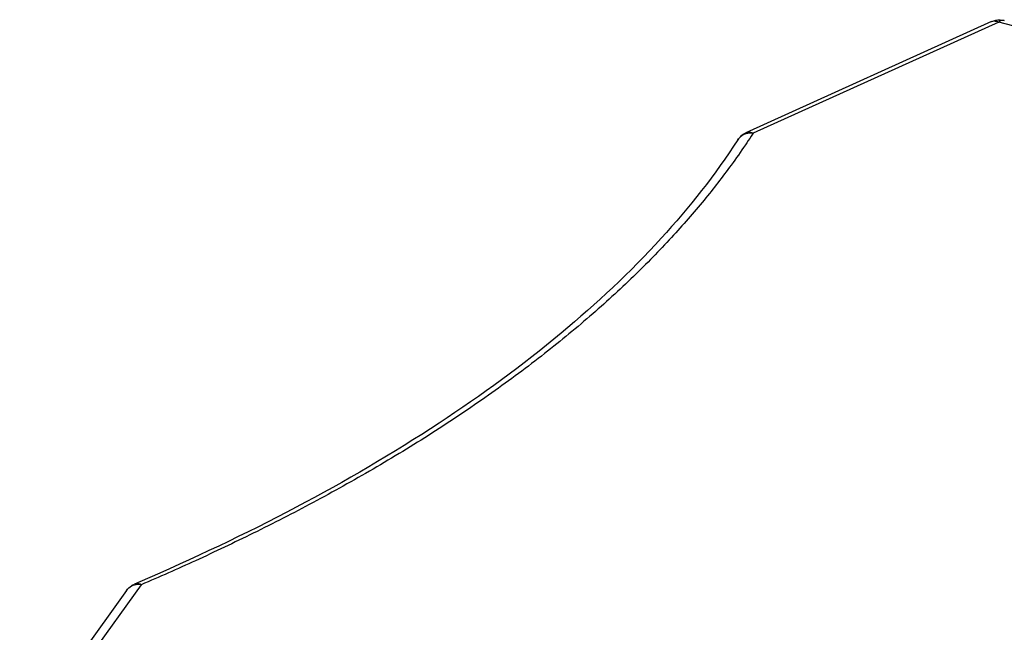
# Model space of a CAD drawing. Header units: inches. Extents: x -4 to 262, y 56 to 231.
# Tile 48 of 162: x 74 to 85, y 117 to 124. Entities that reach past the tile are written whole.
import ezdxf

# ---------------------------------------------------------------- set-up
doc = ezdxf.new("R2010")
doc.units = ezdxf.units.IN
doc.header["$LTSCALE"] = 1.2
doc.header["$MEASUREMENT"] = 0
doc.layers.add('7_ALL_FEATURES', color=7, linetype='CONTINUOUS')

msp = doc.modelspace()

# ---------------------------------------------------------------- linework, layer by layer
at = {"layer": '7_ALL_FEATURES', "color": 7, "linetype": 'Continuous'}
for p, q in [((85.23047717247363, 123.7960801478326), (82.46432765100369, 122.5436091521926)), ((85.31080201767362, 123.7908651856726), (82.54476259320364, 122.5384440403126)), ((85.69733969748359, 123.6860267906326), (85.31080201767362, 123.7908651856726)), ((82.54476259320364, 122.5384440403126), (82.52225829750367, 122.5038983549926)), ((75.65418695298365, 117.4540232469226), (74.45108217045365, 115.7776813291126)), ((75.63846234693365, 117.4870311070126), (75.57802004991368, 117.4611051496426)), ((75.4888728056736, 117.3895817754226), (74.28572913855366, 115.7131856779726))]:
    msp.add_line(p, q, dxfattribs=at)
for points, start_tangent, end_tangent in [([(85.23041654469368, 123.7960060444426), (85.25669277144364, 123.8059256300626), (85.34931957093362, 123.8127132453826)], (0.8193115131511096, 0.3724629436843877), (0.8901087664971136, -0.1330653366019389)), ([(85.23060013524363, 123.7958063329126), (85.25653027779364, 123.8025772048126), (85.31080201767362, 123.7908651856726)], (0.8210141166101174, 0.3686947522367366), (0.8128811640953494, -0.3862954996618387)), ([(85.37362461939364, 123.8071423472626), (85.35584189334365, 123.8093401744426), (85.31080201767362, 123.7908651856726)], (-0.8663537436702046, 0.2437851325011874), (-0.7241907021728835, -0.5343667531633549)), ([(85.34931957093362, 123.8127132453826), (85.3737457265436, 123.8075714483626)], (0.8901087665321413, -0.1330653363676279), (0.8683518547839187, -0.2365693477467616)), ([(82.37344124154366, 122.4652937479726), (82.40127333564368, 122.4998513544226), (82.4465759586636, 122.5345458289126), (82.4644368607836, 122.5436505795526)], (0.4886213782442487, 0.755810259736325), (0.8201512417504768, 0.3706102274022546)), ([(82.54465249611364, 122.5383941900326), (82.46743013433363, 122.5326239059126), (82.40309345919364, 122.4990294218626)], (-0.894571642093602, 0.09869942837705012), (-0.6857730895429, -0.582850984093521)), ([(82.54465249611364, 122.5383941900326), (82.49036836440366, 122.5501053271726), (82.4645567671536, 122.5433824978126)], (-0.8128811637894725, 0.3862955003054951), (-0.8215311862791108, -0.3675411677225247)), ([(82.37356686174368, 122.4654935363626), (81.50992547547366, 121.3559850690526), (80.38432893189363, 120.2877806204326), (79.00906838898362, 119.2736396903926), (77.4003153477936, 118.3270510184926), (75.63846234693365, 117.4870311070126)], (-0.4891832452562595, -0.7554467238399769), (-0.8266928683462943, -0.3557792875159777)), ([(82.40309345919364, 122.4990294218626), (82.37360077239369, 122.4654715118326)], (-0.6857730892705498, -0.5828509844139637), (-0.4902169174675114, -0.75477637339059)), ([(82.52225829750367, 122.5038983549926), (82.45785668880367, 122.4072348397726)], (-0.4933072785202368, -0.7527602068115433), (-0.5046355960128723, -0.7452133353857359)), ([(82.45785668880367, 122.4072348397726), (82.29810945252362, 122.1799741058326), (81.9930783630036, 121.7859683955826), (81.6265302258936, 121.3651051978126), (81.19751486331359, 120.9262250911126), (80.70754906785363, 120.4781011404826), (80.16088357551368, 120.0292729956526), (79.56459960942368, 119.5878535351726), (78.9285428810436, 119.1613360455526), (78.26511031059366, 118.7564244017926), (77.5889174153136, 118.3789076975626), (76.91638306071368, 118.0335966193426), (76.26526989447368, 117.7243323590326), (75.65418695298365, 117.4540232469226)], (-0.5046355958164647, -0.7452133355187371), (-0.8275467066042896, -0.3537887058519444)), ([(75.4888728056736, 117.3895817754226), (75.54425152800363, 117.4429046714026), (75.57809758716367, 117.4611472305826)], (0.5247644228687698, 0.7311787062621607), (0.8276856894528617, 0.3534634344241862)), ([(75.65422583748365, 117.4540774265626), (75.57778503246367, 117.4494313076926), (75.51410310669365, 117.4168018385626)], (-0.8929440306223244, 0.1124764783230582), (-0.6880457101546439, -0.5801664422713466)), ([(75.65422583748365, 117.4540774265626), (75.60219416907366, 117.4666307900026), (75.57823776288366, 117.4608171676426)], (-0.8025808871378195, 0.4072639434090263), (-0.8284056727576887, -0.3517727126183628)), ([(75.51410310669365, 117.4168018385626), (75.48891506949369, 117.3895514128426)], (-0.6880457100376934, -0.5801664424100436), (-0.5251067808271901, -0.7309328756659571))]:
    msp.add_spline(points, degree=3, dxfattribs=dict(at, start_tangent=start_tangent, end_tangent=end_tangent))

doc.saveas('drawing.dxf')
